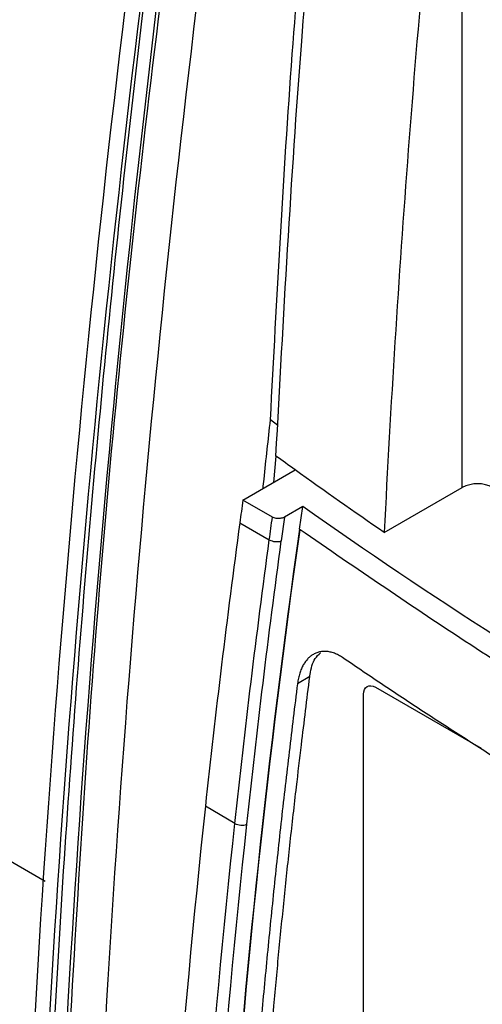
# Model space of a CAD drawing. Header units: millimetres. Extents: x -1263 to 1500, y -1080 to 1468.
# Tile 153 of 166: x 1037 to 1064, y 1066 to 1124. Entities that reach past the tile are written whole.
import ezdxf

# ---------------------------------------------------------------- set-up
doc = ezdxf.new("R2010")
doc.units = ezdxf.units.MM

msp = doc.modelspace()

# ---------------------------------------------------------------- linework, layer by layer
at = {"color": 250, "linetype": 'Continuous', "lineweight": 25}
for p, q in [((923.616, 1139.917), (1038.606, 1073.535)), ((1063.102, 1096.655), (1063.101, 1138.456))]:
    msp.add_line(p, q, dxfattribs=at)
at = {"color": 7, "linetype": 'Continuous', "lineweight": 25}
for p, q in [((1052.276, 1100.305), (1051.842, 1100.623)), ((1052.164, 1098.504), (1052.014, 1096.948)), ((1050.224, 1095.915), (1053.293, 1097.686)), ((1058.52, 1094.01), (1063.102, 1096.655)), ((1051.956, 1094.915), (1050.224, 1095.915)), ((1053.736, 1095.534), (1052.669, 1094.918)), ((1053.547, 1094.2), (1053.736, 1095.534)), ((1052.669, 1094.918), (1052.477, 1093.514)), ((1050.043, 1094.586), (1051.775, 1093.585)), ((1053.543, 1094.198), (1053.547, 1094.2)), ((1053.578, 1094.177), (1053.543, 1094.198)), ((1054.146, 1085.547), (1053.429, 1085.132)), ((1058.009, 1084.919), (1064.206, 1081.342)), ((1057.302, 1063.001), (1057.302, 1084.511)), ((1049.752, 1076.931), (1048.02, 1077.931))]:
    msp.add_line(p, q, dxfattribs=at)
at = {"color": 7, "linetype": 'Continuous', "lineweight": 25, "flags": 128}
msp.add_lwpolyline([(1053.578, 1094.177), (1053.561, 1094.19), (1053.547, 1094.2)], dxfattribs=at)
at = {"color": 7, "linetype": 'Continuous', "lineweight": 25}
for centre, radius, start, end in [((1064.005, 1094.911), 1.963, 62.61046, 117.39043), ((1052.211, 1094.387), 0.913, 241.47875, 286.96683), ((1050.167, 1077.701), 0.875, 241.70191, 289.28806)]:
    msp.add_arc(centre, radius, start, end, dxfattribs=at)
for points, knots in [([(1045.877, 1144.493), (1043.768, 1129.551), (1042.014, 1114.718), (1039.23, 1085.349), (1038.2, 1070.814), (1037.536, 1056.469)], [0, 0, 0, 0, 0.5, 0.5, 1, 1, 1, 1]), ([(1046.714, 1143.011), (1045.693, 1135.623), (1044.76, 1128.269), (1043.07, 1113.632), (1042.313, 1106.349), (1040.976, 1091.866), (1040.396, 1084.662), (1039.414, 1070.342), (1039.012, 1063.226), (1038.699, 1056.154)], [0, 0, 0, 0, 0.25, 0.25, 0.5, 0.5, 0.75, 0.75, 1, 1, 1, 1]), ([(1041.524, 983.9), (1040.426, 1009.041), (1040.574, 1034.972), (1043.361, 1088.093), (1046, 1115.283), (1049.868, 1142.932)], [0, 0, 0, 0, 0.5, 0.5, 1, 1, 1, 1]), ([(1039.587, 1055.876), (1040.102, 1065.346), (1041.132, 1084.288), (1043.802, 1113.146), (1046.326, 1132.655), (1047.581, 1142.357)], [0, 0, 0, 0, 0.3345408, 0.6690815, 1, 1, 1, 1]), ([(1051.842, 1100.623), (1052.219, 1107.759), (1052.944, 1121.477), (1054.224, 1135.458), (1054.838, 1142.167)], [0, 0, 0, 0, 0.520168, 1, 1, 1, 1]), ([(1052.164, 1098.504), (1052.606, 1106.599), (1053.388, 1120.907), (1054.748, 1135.49), (1055.339, 1141.823)], [0, 0, 0, 0, 0.56568, 1, 1, 1, 1]), ([(1061.973, 1139.247), (1061.188, 1131.612), (1060.51, 1124.022), (1059.36, 1108.94), (1058.889, 1101.45), (1058.52, 1094.01)], [0, 0, 0, 0, 0.5, 0.5, 1, 1, 1, 1]), ([(1051.407, 1096.598), (1051.426, 1096.779), (1051.566, 1098.119), (1051.714, 1099.462), (1051.842, 1100.623)], [0, 0, 0, 0, 0.1355173, 1, 1, 1, 1]), ([(1103.304, 1066.919), (1094.237, 1071.191), (1085.543, 1075.727), (1068.993, 1085.281), (1061.135, 1090.3), (1053.736, 1095.534)], [0, 0, 0, 0, 0.5, 0.5, 1, 1, 1, 1]), ([(1052.669, 1094.918), (1052.653, 1094.91), (1052.622, 1094.893), (1052.566, 1094.871), (1052.497, 1094.851), (1052.412, 1094.835), (1052.3, 1094.829), (1052.177, 1094.838), (1052.053, 1094.867), (1051.988, 1094.899), (1051.956, 1094.915)], [0, 0, 0, 0, 0.080345, 0.164259, 0.251245, 0.37568, 0.500689, 0.675574, 0.843608, 1, 1, 1, 1]), ([(1056.079, 1086.663), (1056.039, 1086.69), (1055.959, 1086.743), (1055.837, 1086.811), (1055.716, 1086.871), (1055.595, 1086.921), (1055.474, 1086.962), (1055.353, 1086.994), (1055.234, 1087.016), (1055.116, 1087.029), (1055, 1087.032), (1054.887, 1087.026), (1054.776, 1087.01), (1054.667, 1086.986), (1054.561, 1086.951), (1054.459, 1086.908), (1054.336, 1086.843), (1054.195, 1086.747), (1054.041, 1086.607), (1053.898, 1086.437), (1053.767, 1086.236), (1053.652, 1086.005), (1053.555, 1085.743), (1053.477, 1085.453), (1053.445, 1085.24), (1053.429, 1085.132)], [0, 0, 0, 0, 0.033906, 0.067549, 0.101028, 0.134447, 0.167973, 0.201555, 0.235083, 0.268449, 0.301629, 0.33471, 0.367787, 0.400951, 0.434176, 0.467334, 0.500295, 0.556873, 0.615284, 0.675539, 0.737036, 0.800122, 0.865144, 0.931716, 1, 1, 1, 1]), ([(1054.146, 1085.547), (1054.146, 1085.547), (1054.146, 1085.547), (1054.147, 1085.547), (1054.147, 1085.547), (1054.147, 1085.548), (1054.148, 1085.551), (1054.15, 1085.562), (1054.156, 1085.606), (1054.213, 1085.994), (1054.358, 1086.559), (1054.665, 1086.839), (1054.776, 1086.94)], [0, 0, 0, 0, 0.000027, 0.000058, 0.000135, 0.000379, 0.001275, 0.004768, 0.018625, 0.073819, 0.664443, 1, 1, 1, 1]), ([(1076.396, 1073.909), (1075.954, 1074.164), (1075.07, 1074.676), (1073.754, 1075.448), (1072.444, 1076.224), (1071.142, 1077.004), (1069.847, 1077.788), (1068.559, 1078.576), (1067.278, 1079.367), (1066.005, 1080.162), (1064.739, 1080.961), (1063.48, 1081.764), (1062.228, 1082.571), (1060.983, 1083.382), (1059.746, 1084.196), (1058.516, 1085.015), (1057.293, 1085.837), (1056.484, 1086.388), (1056.079, 1086.663)], [0, 0, 0, 0, 0.0625295, 0.1250471, 0.1875544, 0.2500533, 0.3125453, 0.3750323, 0.4375159, 0.4999978, 0.5624798, 0.6249637, 0.687451, 0.7499435, 0.8124429, 0.874951, 0.9374695, 1, 1, 1, 1]), ([(1051.503, 1059.835), (1051.616, 1061.187), (1051.795, 1063.311), (1052.067, 1066.5), (1052.339, 1069.409), (1052.658, 1072.618), (1053, 1075.838), (1053.334, 1078.813), (1053.721, 1082.052), (1053.984, 1084.213), (1054.146, 1085.547)], [0, 0, 0, 0, 0.159167, 0.249997, 0.374961, 0.499998, 0.624957, 0.749999, 0.845611, 1, 1, 1, 1]), ([(1053.429, 1085.132), (1053.346, 1084.466), (1053.18, 1083.134), (1052.94, 1081.14), (1052.707, 1079.149), (1052.482, 1077.162), (1052.264, 1075.178), (1052.054, 1073.197), (1051.851, 1071.219), (1051.656, 1069.245), (1051.468, 1067.274), (1051.287, 1065.306), (1051.114, 1063.342), (1050.947, 1061.38), (1050.843, 1060.076), (1050.791, 1059.423)], [0, 0, 0, 0, 0.076968, 0.153923, 0.230866, 0.307799, 0.384723, 0.46164, 0.538552, 0.61546, 0.692366, 0.769271, 0.846177, 0.923086, 1, 1, 1, 1])]:
    msp.add_open_spline(points, degree=3, knots=knots, dxfattribs=at)
for points in [[(1038.384, 1055.979), (1039.041, 1070.157), (1041.064, 1098.829), (1044.501, 1128.129), (1046.576, 1142.937)], [(1039.437, 1055.792), (1040.692, 1084.057), (1043.371, 1113.056), (1047.453, 1142.585)], [(1053.293, 1097.686), (1052.915, 1097.959), (1052.539, 1098.231), (1052.164, 1098.504)], [(1058.52, 1094.01), (1056.752, 1095.223), (1055.01, 1096.449), (1053.293, 1097.686)], [(1050.224, 1095.915), (1050.163, 1095.472), (1050.103, 1095.029), (1050.043, 1094.586)], [(1051.775, 1093.585), (1051.835, 1094.028), (1051.896, 1094.472), (1051.956, 1094.915)], [(1050.043, 1094.586), (1049.288, 1089.002), (1048.614, 1083.45), (1048.02, 1077.931)], [(1053.543, 1094.198), (1051.682, 1080.956), (1050.299, 1067.892), (1049.401, 1055.062)], [(1049.436, 1055.041), (1050.334, 1067.872), (1051.717, 1080.935), (1053.578, 1094.177)], [(1049.752, 1076.931), (1050.347, 1082.45), (1051.02, 1088.002), (1051.775, 1093.585)], [(1050.456, 1076.875), (1051.05, 1082.389), (1051.723, 1087.936), (1052.477, 1093.514)], [(1057.302, 1084.511), (1057.302, 1084.944), (1057.634, 1085.136), (1058.009, 1084.919)], [(1048.02, 1077.931), (1046.604, 1064.793), (1045.636, 1051.846), (1045.066, 1039.107)], [(1046.858, 1039.416), (1047.436, 1051.733), (1048.385, 1064.243), (1049.752, 1076.931)], [(1047.565, 1039.393), (1048.142, 1051.701), (1049.09, 1064.199), (1050.456, 1076.875)]]:
    msp.add_open_spline(points, degree=3, dxfattribs=at)
at = {"color": 250, "linetype": 'Continuous', "lineweight": 25}
msp.add_open_spline([(1102.086, 1066.098), (1097.42, 1068.375), (1087.755, 1073.09), (1075.021, 1080.274), (1063.491, 1087.353), (1056.883, 1091.903), (1053.578, 1094.177)], degree=3, knots=[0, 0, 0, 0, 0.266295, 0.551616, 0.775808, 1, 1, 1, 1], dxfattribs=at)

doc.saveas('drawing.dxf')
